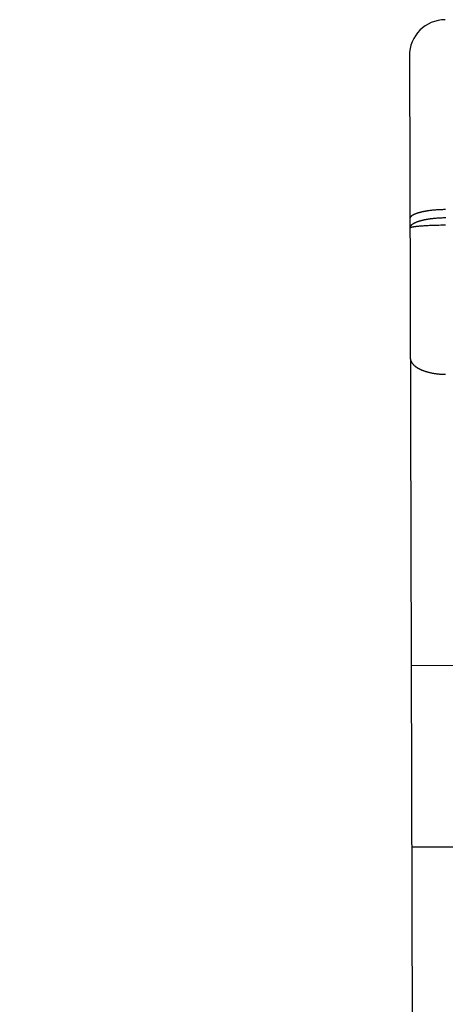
# Model space of a CAD drawing. Header units: inches. Extents: x 0 to 200, y 0 to 129.
# Tile 91 of 99: x 154.696 to 155.05, y 76.637 to 77.456. Entities that reach past the tile are written whole.
import ezdxf

# ---------------------------------------------------------------- set-up
doc = ezdxf.new("R2010")
doc.units = ezdxf.units.IN
doc.header["$LTSCALE"] = 11
doc.header["$MEASUREMENT"] = 0
doc.linetypes.add('HIDDEN', pattern=[0.2, 0.1, -0.1])
doc.layers.add('DEFAULT_2', color=8, linetype='HIDDEN')
doc.layers.add('REAR_DOOR_ASSEMBLY', color=7, linetype='CONTINUOUS')

msp = doc.modelspace()

# ---------------------------------------------------------------- linework, layer by layer
at = {"layer": 'DEFAULT_2', "color": 8, "linetype": 'HIDDEN'}
msp.add_line((133.1175, 76.90076), (156.7735, 76.90076), dxfattribs=at)
at = {"layer": 'REAR_DOOR_ASSEMBLY', "color": 8, "linetype": 'HIDDEN'}
for p, q in [((155.01993, 77.42628), (155.02512, 75.70128)), ((155.03693, 77.29754), (155.03618, 77.29744)), ((155.03768, 77.29764), (155.03693, 77.29754)), ((155.03845, 77.29772), (155.03768, 77.29764)), ((155.03923, 77.29781), (155.03845, 77.29772)), ((155.04001, 77.29788), (155.03923, 77.29781)), ((155.04081, 77.29795), (155.04001, 77.29788)), ((155.04161, 77.29802), (155.04081, 77.29795)), ((155.04242, 77.29808), (155.04161, 77.29802)), ((155.04323, 77.29813), (155.04242, 77.29808)), ((155.04405, 77.29818), (155.04323, 77.29813)), ((155.04488, 77.29823), (155.04405, 77.29818)), ((155.04571, 77.29826), (155.04488, 77.29823)), ((155.04654, 77.2983), (155.04571, 77.29826)), ((155.04738, 77.29832), (155.04654, 77.2983)), ((155.04821, 77.29834), (155.04738, 77.29832)), ((155.04905, 77.29836), (155.04821, 77.29834)), ((155.0499, 77.29837), (155.04905, 77.29836)), ((155.02614, 77.28456), (155.02664, 77.28462)), ((155.02664, 77.28462), (155.02717, 77.28467)), ((155.02717, 77.28467), (155.02771, 77.28473)), ((155.02771, 77.28473), (155.02827, 77.28478)), ((155.02827, 77.28478), (155.02885, 77.28483)), ((155.02885, 77.28483), (155.02944, 77.28488)), ((155.02944, 77.28488), (155.03037, 77.28495)), ((155.03037, 77.28495), (155.03132, 77.28502)), ((155.03132, 77.28502), (155.03232, 77.28509)), ((155.03232, 77.28509), (155.03334, 77.28515)), ((155.03334, 77.28515), (155.03439, 77.28521)), ((155.03439, 77.28521), (155.03548, 77.28527)), ((155.03548, 77.28527), (155.03659, 77.28532)), ((155.03659, 77.28532), (155.0381, 77.28538)), ((155.0381, 77.28538), (155.03966, 77.28544)), ((155.04043, 77.29097), (155.03964, 77.29089)), ((155.03966, 77.28544), (155.04124, 77.28549)), ((155.04123, 77.29104), (155.04043, 77.29097)), ((155.04203, 77.29111), (155.04123, 77.29104)), ((155.04124, 77.28549), (155.04286, 77.28553)), ((155.04284, 77.29118), (155.04203, 77.29111)), ((155.04366, 77.29123), (155.04284, 77.29118)), ((155.04286, 77.28553), (155.0445, 77.28557)), ((155.04448, 77.29128), (155.04366, 77.29123)), ((155.04531, 77.29133), (155.04448, 77.29128)), ((155.0445, 77.28557), (155.04616, 77.28559)), ((155.04614, 77.29137), (155.04531, 77.29133)), ((155.04698, 77.2914), (155.04614, 77.29137)), ((155.04616, 77.28559), (155.04783, 77.28561)), ((155.04781, 77.29142), (155.04698, 77.2914)), ((155.04865, 77.29144), (155.04781, 77.29142)), ((155.0495, 77.29145), (155.04865, 77.29144)), ((155.05034, 77.29146), (155.0495, 77.29145)), ((155.02431, 77.28433), (155.02473, 77.28439)), ((155.02473, 77.28439), (155.02518, 77.28445)), ((155.02518, 77.28445), (155.02565, 77.2845)), ((155.02565, 77.2845), (155.02614, 77.28456)), ((155.02146, 76.91928), (155.14646, 76.91965)), ((155.02191, 76.76828), (155.14691, 76.76866))]:
    msp.add_line(p, q, dxfattribs=at)
for points in [[(155.03618, 77.29744), (155.03581, 77.29739), (155.03544, 77.29734), (155.03508, 77.29729), (155.03472, 77.29723), (155.03436, 77.29718), (155.03401, 77.29712), (155.03365, 77.29706), (155.03331, 77.297), (155.03296, 77.29694), (155.03262, 77.29688), (155.03228, 77.29681), (155.03195, 77.29675), (155.03162, 77.29668), (155.03129, 77.29662), (155.03097, 77.29655), (155.03065, 77.29648), (155.03033, 77.29641), (155.03002, 77.29634), (155.02971, 77.29627), (155.02941, 77.29619), (155.02911, 77.29612), (155.02882, 77.29605), (155.02853, 77.29597), (155.02824, 77.29589), (155.02796, 77.29581), (155.02768, 77.29573), (155.0274, 77.29565), (155.02714, 77.29557), (155.02687, 77.29549), (155.02661, 77.29541), (155.02636, 77.29532), (155.02611, 77.29524), (155.02586, 77.29516), (155.02562, 77.29507), (155.02538, 77.29498), (155.02515, 77.29489), (155.02493, 77.29481), (155.0247, 77.29472), (155.02449, 77.29463), (155.02428, 77.29454), (155.02407, 77.29444), (155.02387, 77.29435), (155.02368, 77.29426), (155.02349, 77.29417), (155.0233, 77.29407), (155.02312, 77.29398), (155.02295, 77.29388), (155.02278, 77.29379), (155.02261, 77.29369), (155.02246, 77.29359), (155.0223, 77.29349), (155.02216, 77.2934), (155.02201, 77.2933), (155.02188, 77.2932), (155.02175, 77.2931), (155.02162, 77.293), (155.0215, 77.2929), (155.02139, 77.2928), (155.02128, 77.2927), (155.02118, 77.2926), (155.02109, 77.2925), (155.021, 77.29239), (155.02091, 77.29229), (155.02083, 77.29219), (155.02076, 77.29209), (155.02069, 77.29198), (155.02063, 77.29188), (155.02057, 77.29178), (155.02052, 77.29167), (155.02048, 77.29157), (155.02044, 77.29147), (155.02041, 77.29136), (155.02038, 77.29126), (155.02036, 77.29116), (155.02035, 77.29105), (155.02034, 77.29095), (155.02034, 77.29085)], [(155.03964, 77.29089), (155.03925, 77.29084), (155.03886, 77.2908), (155.03847, 77.29075), (155.03809, 77.2907), (155.0377, 77.29065), (155.03732, 77.2906), (155.03694, 77.29055), (155.03657, 77.2905), (155.0362, 77.29044), (155.03583, 77.29039), (155.03546, 77.29033), (155.0351, 77.29027), (155.03474, 77.29021), (155.03438, 77.29015), (155.03402, 77.29008), (155.03367, 77.29002), (155.03333, 77.28995), (155.03298, 77.28988), (155.03264, 77.28982), (155.0323, 77.28975), (155.03197, 77.28967), (155.03164, 77.2896), (155.03131, 77.28953), (155.03099, 77.28945), (155.03067, 77.28938), (155.03035, 77.2893), (155.03004, 77.28922), (155.02973, 77.28914), (155.02943, 77.28906), (155.02913, 77.28898), (155.02884, 77.28889), (155.02854, 77.28881), (155.02826, 77.28872), (155.02798, 77.28864), (155.0277, 77.28855), (155.02742, 77.28846), (155.02716, 77.28837), (155.02689, 77.28828), (155.02663, 77.28819), (155.02638, 77.28809), (155.02613, 77.288), (155.02588, 77.28791), (155.02564, 77.28781), (155.0254, 77.28771), (155.02517, 77.28762), (155.02495, 77.28752), (155.02473, 77.28742), (155.02451, 77.28732), (155.0243, 77.28722), (155.02409, 77.28712), (155.02389, 77.28701), (155.0237, 77.28691), (155.02351, 77.28681), (155.02332, 77.2867), (155.02314, 77.2866), (155.02297, 77.28649), (155.0228, 77.28638), (155.02264, 77.28628), (155.02248, 77.28617), (155.02233, 77.28606), (155.02218, 77.28595), (155.02204, 77.28584), (155.0219, 77.28573), (155.02177, 77.28562), (155.02165, 77.28551), (155.02153, 77.2854), (155.02141, 77.28529), (155.02131, 77.28518), (155.0212, 77.28506), (155.02111, 77.28495), (155.02102, 77.28484), (155.02093, 77.28472), (155.02085, 77.28461), (155.02078, 77.28449), (155.02071, 77.28438), (155.02065, 77.28426), (155.0206, 77.28415), (155.02055, 77.28403), (155.0205, 77.28392), (155.02047, 77.2838), (155.02043, 77.28369), (155.02041, 77.28357), (155.02039, 77.28346), (155.02037, 77.28334), (155.02036, 77.28322), (155.02036, 77.28311)], [(155.04783, 77.28561), (155.04951, 77.28563), (155.04993, 77.28563)], [(155.02036, 77.28311), (155.02036, 77.28314), (155.02037, 77.28318), (155.02039, 77.28321), (155.02041, 77.28325), (155.02043, 77.28328), (155.02047, 77.28331), (155.02051, 77.28335), (155.02055, 77.28338), (155.0206, 77.28342), (155.02065, 77.28345), (155.02072, 77.28348), (155.02078, 77.28352), (155.02086, 77.28355), (155.02094, 77.28358), (155.02102, 77.28362), (155.02111, 77.28365), (155.02121, 77.28369), (155.02131, 77.28372), (155.02142, 77.28375), (155.02153, 77.28379), (155.02165, 77.28382), (155.02178, 77.28385), (155.02191, 77.28388), (155.02204, 77.28392), (155.02218, 77.28395), (155.02233, 77.28398), (155.02248, 77.28401), (155.02264, 77.28405), (155.02281, 77.28408), (155.02297, 77.28411), (155.02315, 77.28414), (155.02333, 77.28417), (155.02351, 77.2842), (155.0237, 77.28424), (155.0239, 77.28427), (155.0241, 77.2843), (155.02431, 77.28433)], [(155.02069, 77.1749), (155.02069, 77.17471), (155.0207, 77.17452), (155.02072, 77.17433), (155.02074, 77.17414), (155.02076, 77.17395), (155.0208, 77.17376), (155.02084, 77.17357), (155.02088, 77.17338), (155.02093, 77.17319), (155.02099, 77.173), (155.02105, 77.17281), (155.02112, 77.17262), (155.02119, 77.17244), (155.02127, 77.17225), (155.02136, 77.17206), (155.02145, 77.17188), (155.02155, 77.17169), (155.02165, 77.17151), (155.02176, 77.17132), (155.02187, 77.17114), (155.02199, 77.17096), (155.02212, 77.17078), (155.02225, 77.1706), (155.02238, 77.17042), (155.02253, 77.17024), (155.02267, 77.17006), (155.02283, 77.16988), (155.02299, 77.16971), (155.02315, 77.16953), (155.02332, 77.16936), (155.0235, 77.16918), (155.02368, 77.16901), (155.02386, 77.16884), (155.02405, 77.16867), (155.02425, 77.1685), (155.02445, 77.16834), (155.02466, 77.16817), (155.02487, 77.16801), (155.02509, 77.16784), (155.02531, 77.16768), (155.02553, 77.16752), (155.02577, 77.16736), (155.026, 77.16721), (155.02624, 77.16705), (155.02649, 77.1669), (155.02674, 77.16675), (155.027, 77.16659), (155.02726, 77.16645), (155.02752, 77.1663), (155.02779, 77.16615), (155.02807, 77.16601), (155.02835, 77.16587), (155.02863, 77.16573), (155.02892, 77.16559), (155.02921, 77.16545), (155.0295, 77.16532), (155.0298, 77.16518), (155.03011, 77.16505), (155.03042, 77.16492), (155.03073, 77.1648), (155.03104, 77.16467), (155.03136, 77.16455), (155.03169, 77.16443), (155.03201, 77.16431), (155.03235, 77.16419), (155.03268, 77.16408), (155.03302, 77.16396), (155.03336, 77.16385), (155.03371, 77.16374), (155.03405, 77.16364), (155.03441, 77.16354), (155.03476, 77.16343), (155.03512, 77.16333), (155.03548, 77.16324), (155.03584, 77.16314), (155.03621, 77.16305), (155.03658, 77.16296), (155.03695, 77.16287), (155.03733, 77.16279), (155.03771, 77.16271), (155.03809, 77.16263), (155.03847, 77.16255), (155.03886, 77.16247), (155.03924, 77.1624), (155.03963, 77.16233), (155.04003, 77.16226), (155.04042, 77.16219), (155.04082, 77.16213), (155.04122, 77.16207), (155.04162, 77.16201), (155.04202, 77.16196), (155.04242, 77.1619), (155.04283, 77.16185), (155.04323, 77.16181), (155.04364, 77.16176), (155.04405, 77.16172), (155.04446, 77.16168), (155.04487, 77.16164), (155.04529, 77.16161), (155.0457, 77.16158), (155.04612, 77.16155), (155.04653, 77.16152), (155.04695, 77.1615), (155.04737, 77.16147), (155.04779, 77.16146), (155.04821, 77.16144), (155.04863, 77.16143), (155.04905, 77.16141), (155.04947, 77.16141), (155.04989, 77.1614)]]:
    msp.add_lwpolyline(points, dxfattribs=at)
msp.add_arc((155.04993, 77.42637), 0.03, 90.17247, 180.17247, dxfattribs=at)

doc.saveas('drawing.dxf')
